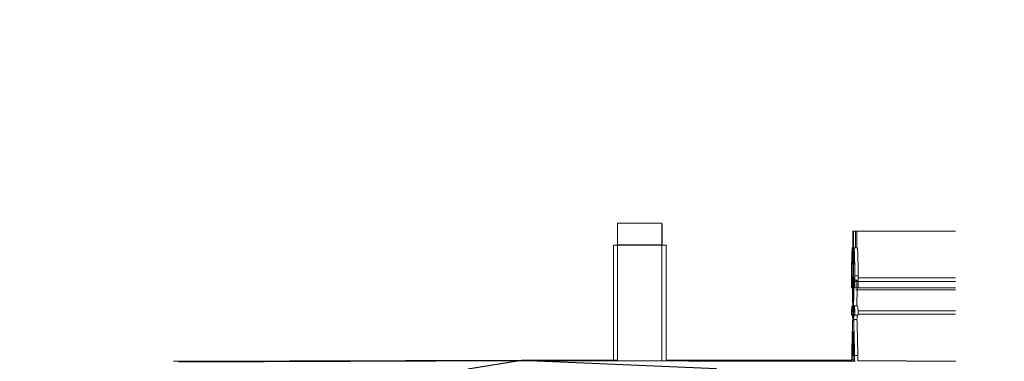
# Model space of a CAD drawing. Extents: x -805 to 3526, y -961 to 1039.
# Tile 152 of 256: x 320.71 to 326.7, y 36.87 to 38.95. Entities that reach past the tile are written whole.
import ezdxf

# ---------------------------------------------------------------- set-up
doc = ezdxf.new("R2010")
doc.units = 0
doc.linetypes.add('AUSGEZOGEN', pattern=[2, 1, 1])
doc.layers.get('0').update_dxf_attribs({"color": 251})
for name, color, linetype, lineweight in [('P-HP-Dorsten 2022 - Ansicht$0$VE22-087 - Bf_Dorsten-Hervest ModellRevit2021_rvt-1-Schnitt 8$0$A-FLOR', 192, 'Continuous', 9), ('P-HP-Dorsten 2022 - Ansicht$0$VE22-087 - Bf_Dorsten-Hervest ModellRevit2021_rvt-1-Schnitt 8$0$A-GENM', 13, 'Continuous', 9), ('TTK-B-Bestand', 252, 'Continuous', 35), ('TTK-P-Treppe unten', 12, 'Continuous', 25)]:
    doc.layers.add(name, color=color, linetype=linetype, lineweight=lineweight)
doc.layers.add('TTK-P-Bahnsteig', color=12, linetype='Continuous')
doc.layers.add('TTK-P-TEXT', color=12, linetype='AUSGEZOGEN')
doc.styles.add('AKG DIN 6776', font='AKG_DIN67.TTF')
doc.dimstyles.new('TTK$6', dxfattribs={"dimtxt": 2.5, "dimasz": 2.5, "dimexe": 3.5, "dimexo": 0.1, "dimgap": 1, "dimtad": 1, "dimzin": 0, "dimtxsty": 'AKG DIN 6776', "dimblk": 'OBLIQUE', "dimcen": -0.09, "dimdle": 3, "dimse1": 1, "dimse2": 1, "dimclrd": 256, "dimclre": 256, "dimclrt": 256, "dimadec": 3, "dimazin": 0, "dimtfac": 1, "dimtofl": 0, "dimtmove": 0, "dimatfit": 3, "dimldrblk": 'OBLIQUE', "dimfxl": 7, "dimfxlon": 1, "dimtolj": 1, "dimtzin": 0, "dimlwd": -1, "dimlwe": -1, "dimarcsym": 0})

# ---------------------------------------------------------------- blocks, each defined once
blk = doc.blocks.new('*D549')
at = {"layer": 'DEFPOINTS', "color": 0}
for p in [(1594.653, 36.7397), (1594.3062, 36.5752), (8.2233, 0)]:
    blk.add_point(p, dxfattribs=at)
at = {"layer": 'TTK-B-Bestand', "insert": (1594.1093, 36.9835), "char_height": 0.25, "attachment_point": 5, "style": 'AKG DIN 6776'}
blk.add_mtext('\\A1;36,588', dxfattribs=at)
blk = doc.blocks.new('_OBLIQUE')
at = {"color": 0, "linetype": 'ByBlock'}
blk.add_line((-0.5, -0.5), (0.5, 0.5), dxfattribs=at)
blk = doc.blocks.new('*D548')
at = {"layer": 'DEFPOINTS', "color": 0}
for p in [(1585.5366, 36.7706), (1585.0459, 36.614), (-0.8681, 0.0309)]:
    blk.add_point(p, dxfattribs=at)
at = {"layer": 'TTK-B-Bestand', "insert": (1585.0178, 37.0144), "char_height": 0.25, "attachment_point": 5, "style": 'AKG DIN 6776'}
blk.add_mtext('\\A1;36,621', dxfattribs=at)
blk = doc.blocks.new('*D546')
at = {"layer": 'DEFPOINTS', "color": 0}
for p in [(1248.9571, 37.4519), (1249.0816, 37.3335), (0, 0)]:
    blk.add_point(p, dxfattribs=at)
at = {"layer": 'TTK-P-Treppe unten', "insert": (1249.4133, 37.6958), "char_height": 0.25, "attachment_point": 5, "style": 'AKG DIN 6776'}
blk.add_mtext('\\A1;37,33', dxfattribs=at)
blk = doc.blocks.new('*D545')
at = {"layer": 'DEFPOINTS', "color": 0}
for p in [(1259.6018, 37.4765), (1259.6991, 37.3874), (0.198, 0.0396)]:
    blk.add_point(p, dxfattribs=at)
at = {"layer": 'TTK-P-Treppe unten', "insert": (1259.1455, 37.7204), "char_height": 0.25, "attachment_point": 5, "style": 'AKG DIN 6776'}
blk.add_mtext('\\A1;37,35', dxfattribs=at)
blk = doc.blocks.new('*D543')
at = {"layer": 'DEFPOINTS', "color": 0}
for p in [(859.6449, 36.5698), (860.128, 36.5698), (-0.7156, 0.0247)]:
    blk.add_point(p, dxfattribs=at)
at = {"layer": 'TTK-P-TEXT', "insert": (860.5843, 36.8136), "char_height": 0.25, "attachment_point": 5, "style": 'AKG DIN 6776'}
blk.add_mtext('\\A1;36,55', dxfattribs=at)
blk = doc.blocks.new('*D541')
at = {"layer": 'DEFPOINTS', "color": 0}
for p in [(868.7985, 36.6417), (869.2816, 36.6417), (8.438, 0.0966)]:
    blk.add_point(p, dxfattribs=at)
at = {"layer": 'TTK-B-Bestand', "insert": (869.7378, 36.8855), "char_height": 0.25, "attachment_point": 5, "style": 'AKG DIN 6776'}
blk.add_mtext('\\A1;36,55', dxfattribs=at)
blk = doc.blocks.new('*D540')
at = {"layer": 'DEFPOINTS', "color": 0}
for p in [(1239.4124, 37.4656), (1239.2481, 37.3256), (-4.9372, 1.7943)]:
    blk.add_point(p, dxfattribs=at)
at = {"layer": 'TTK-P-Treppe unten', "insert": (1238.8681, 37.7095), "char_height": 0.25, "attachment_point": 5, "style": 'AKG DIN 6776', "bg_fill": 3, "box_fill_scale": 1.1, "bg_fill_color": 256, "bg_fill_true_color": 13158600, "bg_fill_transparency": 0}
blk.add_mtext('\\A1;37,329', dxfattribs=at)

msp = doc.modelspace()

# ---------------------------------------------------------------- linework, layer by layer
at = {"layer": 'P-HP-Dorsten 2022 - Ansicht$0$VE22-087 - Bf_Dorsten-Hervest ModellRevit2021_rvt-1-Schnitt 8$0$A-FLOR', "color": 251, "lineweight": 25}
for p, q in [((323.7643, 36.8741), (321.6468, 36.8673)), ((321.679, 36.8657), (323.7643, 36.8741)), ((323.7643, 36.8741), (323.4379, 36.8202)), ((323.7643, 36.8741), (325.7947, 36.8683)), ((324.3467, 36.874), (323.7643, 36.8741)), ((324.9519, 36.8225), (323.7643, 36.8741)), ((325.775, 36.8739), (324.6447, 36.874)), ((325.8118, 36.8738), (326.4067, 36.8693))]:
    msp.add_line(p, q, dxfattribs=at)
at = {"layer": 'P-HP-Dorsten 2022 - Ansicht$0$VE22-087 - Bf_Dorsten-Hervest ModellRevit2021_rvt-1-Schnitt 8$0$A-GENM', "color": 251}
for p, q in [((324.3497, 37.7093), (324.6197, 37.7093)), ((325.7819, 37.6613), (325.7849, 37.6613)), ((325.7823, 37.6357), (325.7845, 37.6357)), ((325.8049, 37.6613), (325.7849, 37.6613)), ((326.4067, 37.6613), (325.7968, 37.6613)), ((324.3484, 37.5742), (324.3484, 37.5766)), ((324.6184, 37.5766), (324.3484, 37.5766)), ((324.6184, 37.5766), (324.6184, 37.5742)), ((324.621, 37.5753), (324.621, 37.576)), ((324.3245, 37.5753), (324.3245, 36.8742)), ((324.3247, 37.5753), (324.3247, 36.8743)), ((324.3247, 37.5753), (324.3247, 37.5753)), ((324.3247, 37.5753), (324.3484, 37.5753)), ((324.3247, 36.874), (324.3247, 37.5753)), ((324.6184, 37.5742), (324.3484, 37.5742)), ((324.3484, 36.8739), (324.3484, 37.5742)), ((324.6184, 37.5753), (324.6186, 37.5753)), ((324.6184, 37.5742), (324.6184, 36.8732)), ((324.6186, 37.5753), (324.6447, 37.5753)), ((324.6186, 36.8732), (324.6186, 37.5753)), ((324.6447, 37.5753), (324.6449, 37.5753)), ((324.6447, 36.8738), (324.6447, 37.5753)), ((324.6448, 36.8733), (324.6448, 37.5753)), ((324.6449, 36.8734), (324.6449, 37.5753)), ((325.7815, 37.5598), (325.7783, 37.5598)), ((325.7814, 37.5028), (325.7814, 37.5177)), ((325.7854, 37.5177), (325.7854, 37.5097)), ((325.8085, 37.5598), (325.7885, 37.5598)), ((325.7813, 37.5011), (325.7812, 37.5011)), ((325.7813, 37.4856), (325.7813, 37.5011)), ((325.7856, 37.5011), (325.7855, 37.5011)), ((325.7855, 37.5011), (325.7855, 37.4857)), ((325.7855, 37.4856), (325.7918, 37.4856)), ((325.7918, 37.4856), (325.7855, 37.4856)), ((325.7856, 37.5011), (325.7914, 37.5011)), ((325.7729, 37.3877), (325.7729, 37.3627)), ((325.7729, 37.3627), (325.7731, 37.3653)), ((325.7731, 37.3653), (325.7731, 37.3803)), ((325.7812, 37.3803), (325.7731, 37.3803)), ((325.7732, 37.3718), (325.7732, 37.3618)), ((325.7732, 37.3618), (325.7735, 37.3651)), ((325.7751, 37.3746), (325.7733, 37.3746)), ((325.7751, 37.3473), (325.7764, 37.3473)), ((325.7812, 37.3765), (325.7757, 37.3765)), ((325.7938, 37.3765), (325.7911, 37.3765)), ((325.7933, 37.3651), (325.7936, 37.3618)), ((325.7936, 37.3618), (325.7936, 37.3718)), ((325.8136, 37.3618), (325.7936, 37.3618)), ((325.7937, 37.3803), (325.7937, 37.3653)), ((325.7937, 37.3653), (325.7939, 37.3627)), ((325.7939, 37.3627), (325.7939, 37.3877)), ((325.8139, 37.3877), (325.7939, 37.3877)), ((325.8139, 37.3627), (325.7939, 37.3627)), ((325.8142, 37.354), (325.7942, 37.354)), ((326.4067, 37.354), (325.8061, 37.354)), ((325.8136, 37.3627), (325.8136, 37.3618)), ((325.8139, 37.3877), (325.8139, 37.3627)), ((326.4067, 37.3765), (325.8139, 37.3765)), ((325.7732, 37.316), (325.7788, 37.316)), ((325.786, 37.3214), (325.7808, 37.3214)), ((325.7924, 37.3291), (325.7884, 37.3291)), ((325.7936, 37.316), (325.8136, 37.316)), ((325.7989, 37.303), (326.4067, 37.303)), ((325.8054, 37.316), (326.4067, 37.316)), ((325.8076, 37.303), (326.4067, 37.303)), ((325.7807, 37.206), (325.7769, 37.206)), ((325.7856, 37.1571), (325.7855, 37.1379)), ((325.8099, 37.206), (325.7899, 37.206)), ((326.4067, 37.1753), (325.8132, 37.1753)), ((325.7774, 37.1494), (325.7738, 37.1494)), ((325.7855, 37.1379), (325.7863, 37.1222)), ((325.8063, 37.1222), (325.7863, 37.1222)), ((325.7931, 37.1494), (325.8131, 37.1494)), ((325.8132, 37.1553), (326.4067, 37.1553)), ((325.7819, 37.0451), (325.7825, 36.87)), ((325.7843, 36.8697), (325.7849, 37.0451)), ((325.775, 36.9035), (325.775, 36.8714)), ((325.7758, 36.8712), (325.7758, 36.8803)), ((325.7758, 36.8803), (325.7825, 36.8803)), ((325.791, 36.8803), (325.791, 36.8683)), ((325.7918, 36.8683), (325.7918, 36.9035)), ((325.8118, 36.9035), (325.7918, 36.9035)), ((325.8118, 36.9035), (325.8118, 36.8682))]:
    msp.add_line(p, q, dxfattribs=at)
for centre, major_axis, ratio, start_param, end_param in [((324.6197, 37.4291), (0, 0.2762), 0.005403, 5.270179, 6.688388), ((324.3497, 37.4291), (0, 0.2762), 0.005403, 0.585173, 0.607804), ((325.7947, 37.4428), (0, 0.7657), 0.017452, 1.28134, 1.483084), ((325.7907, 37.4609), (0, 0.511), 0.017452, 1.221616, 1.67563), ((325.7815, 37.6166), (0, 0.0486), 0.017452, 5.115478, 5.880096), ((325.7853, 37.6166), (0, 0.0486), 0.017452, 0.403089, 1.167707), ((325.7761, 37.4609), (0, 0.511), 0.017452, 4.607555, 5.061569), ((325.7721, 37.4428), (0, 0.7657), 0.017452, 4.667279, 5.001845), ((325.784, 37.4428), (0, 0.7657), 0.017452, 4.865847, 5.001845), ((325.7921, 37.4428), (0, 0.7657), 0.017452, 4.865847, 5.001845), ((324.3497, 37.4291), (0, 0.2762), 0.005403, 0.797964, 0.810405), ((325.7784, 37.1791), (0, 0.3654), 0.017452, 5.800972, 7.270739), ((325.7884, 37.1791), (0, 0.3654), 0.017452, 5.295631, 6.765398), ((325.7783, 37.1995), (0, 0.3603), 0.017452, 0.025902, 1.021296), ((325.7783, 37.1708), (0, 0.389), 0.017452, 5.813381, 6.309087), ((325.7885, 37.1708), (0, 0.389), 0.017452, 6.257284, 6.752989), ((325.7885, 37.1995), (0, 0.3603), 0.017452, 5.26189, 6.257284), ((325.8085, 37.1708), (0, 0.389), 0.017452, 6.257284, 6.283185), ((325.8085, 37.1995), (0, 0.3603), 0.017452, 5.26189, 6.257284), ((325.7813, 37.4955), (0, 0.00996), 0.017452, 0.972901, 3.141593), ((325.7947, 37.4428), (0, 0.7657), 0.017452, 1.492267, 1.615906), ((325.7855, 37.4955), (0, 0.00996), 0.017452, 3.067296, 5.310285), ((325.7801, 37.4051), (0, 0.0697), 0.017452, 2.81723, 4.757499), ((325.7804, 37.399), (0, 0.08), 0.017452, 3.385825, 4.817223), ((325.7864, 37.399), (0, 0.08), 0.017452, 1.465962, 2.897361), ((325.7867, 37.4051), (0, 0.0697), 0.017452, 1.525686, 3.465955), ((325.7757, 36.658), (0, 0.7185), 0.017452, 5.958822, 6.533959), ((325.7732, 37.3523), (0, 0.0363), 0.017452, 1.525097, 3.141593), ((325.7733, 37.3635), (0, 0.0111), 0.017452, 0.24692, 0.723709), ((325.7732, 37.5092), (0, 0.1932), 0.017452, 3.141593, 3.71883), ((325.7733, 37.3635), (0, 0.0111), 0.017452, 4.861345, 6.291711), ((325.7758, 36.794), (0, 0.5549), 0.017452, 6.015558, 6.358106), ((325.7911, 36.658), (0, 0.7185), 0.017452, 6.032412, 6.607548), ((325.791, 36.794), (0, 0.5549), 0.017452, 6.208264, 6.550812), ((325.7936, 37.5092), (0, 0.1932), 0.017452, 2.564355, 3.141593), ((325.7935, 37.3635), (0, 0.0111), 0.017452, 0.229869, 1.42184), ((325.7935, 37.3635), (0, 0.0111), 0.017452, 5.559477, 6.283185), ((325.7936, 37.3523), (0, 0.0363), 0.017452, 3.141593, 4.758088), ((325.803, 36.658), (0, 0.7185), 0.017452, 6.032412, 6.089158), ((325.8054, 37.3523), (0, 0.0363), 0.017452, 3.141593, 4.758088), ((325.8111, 36.658), (0, 0.7185), 0.017452, 6.032412, 6.089158), ((325.8136, 37.3523), (0, 0.0363), 0.017452, 3.141593, 4.758088), ((325.7762, 37.0527), (0, 0.303), 0.017452, 5.067005, 5.861013), ((325.7849, 37.3938), (0, 0.2481), 0.017452, 1.866846, 2.740823), ((325.7819, 37.3938), (0, 0.2481), 0.017452, 3.542363, 4.416339), ((325.7906, 37.0527), (0, 0.303), 0.017452, 0.422173, 1.28825), ((325.7989, 37.4375), (0, 0.1345), 0.017452, 3.538944, 3.577878), ((325.8106, 37.0527), (0, 0.303), 0.017452, 0.527928, 1.03874), ((325.7769, 36.5749), (0, 0.6311), 0.017452, 5.887094, 6.574556), ((325.7899, 36.5749), (0, 0.6311), 0.017452, 5.991814, 6.679276), ((325.7738, 37.1644), (0, 0.0157), 0.017452, 0.291371, 2.850222), ((325.7739, 37.1653), (0, 0.01), 0.017452, 0.261799, 1.570796), ((325.7739, 37.1653), (0, 0.01), 0.017452, 1.570796, 2.879793), ((325.7756, 35.8985), (0, 1.2555), 0.017452, 6.057421, 6.369323), ((325.7739, 37.1653), (0, 0.01), 0.017452, 4.712389, 6.283185), ((325.7739, 37.1653), (0, 0.01), 0.017452, 3.141593, 4.712389), ((325.7858, 36.3388), (0, 0.8399), 0.017452, 0.166329, 0.833421), ((325.7799, 37.1255), (0, 0.0796), 0.017452, 4.869013, 5.120857), ((325.7862, 36.2471), (0, 0.9343), 0.017452, 0.185789, 0.30875), ((325.781, 36.3388), (0, 0.8399), 0.017452, 5.449764, 6.116856), ((325.7806, 36.2471), (0, 0.9343), 0.017452, 6.020088, 6.097397), ((325.7912, 35.8985), (0, 1.2555), 0.017452, 6.197047, 6.50895), ((325.7929, 37.1653), (0, 0.01), 0.017452, 0.261799, 1.570796), ((325.7929, 37.1653), (0, 0.01), 0.017452, 1.832596, 2.879793), ((325.7929, 37.1653), (0, 0.01), 0.017452, 4.712389, 6.283185), ((325.7929, 37.1653), (0, 0.01), 0.017452, 3.141593, 4.712389), ((325.793, 37.1644), (0, 0.0157), 0.017452, 3.432964, 5.991814), ((325.8099, 36.5749), (0, 0.6311), 0.017452, 5.991814, 6.283185), ((325.813, 37.1644), (0, 0.0157), 0.017452, 3.432964, 5.991814), ((325.768, 39.0771), (0, 2.0837), 0.017452, 3.49499, 3.516203), ((325.7762, 37.0527), (0, 0.303), 0.017452, 4.994935, 5.012206), ((325.7823, 37.1154), (0, 0.00201), 0.017452, 4.712389, 7.853982), ((325.7823, 37.1154), (0, 0.00201), 0.017452, 4.18879, 4.712389), ((325.7823, 37.1154), (0, 0.00201), 0.017452, 1.570796, 3.926991), ((325.7828, 37.1363), (0, 0.00197), 0.017452, 4.712389, 7.853982), ((325.7828, 37.1363), (0, 0.00197), 0.017452, 1.570796, 4.712389), ((325.784, 37.1363), (0, 0.00197), 0.017452, 5.235988, 7.853982), ((325.784, 37.1363), (0, 0.00197), 0.017452, 1.570796, 4.712389), ((325.784, 37.1363), (0, 0.00197), 0.017452, 4.712389, 4.974188), ((325.7845, 37.1154), (0, 0.00201), 0.017452, 4.712389, 7.853982), ((325.7845, 37.1154), (0, 0.00201), 0.017452, 1.570796, 4.18879), ((325.7845, 37.1154), (0, 0.00201), 0.017452, 4.45059, 4.712389), ((325.7806, 36.2471), (0, 0.9343), 0.017452, 5.974435, 5.997178), ((325.801, 36.3388), (0, 0.8399), 0.017452, 5.449764, 5.91566), ((325.8112, 35.8985), (0, 1.2555), 0.017452, 0.081527, 0.225764), ((325.783, 36.457), (0, 0.5911), 0.017452, 0.100164, 0.772501), ((325.7825, 37.0514), (0, 0.00199), 0.017452, 5.497787, 7.853982), ((325.7825, 37.0514), (0, 0.00199), 0.017452, 4.712389, 5.235988), ((325.7825, 37.0514), (0, 0.00199), 0.017452, 1.570796, 4.712389), ((325.7843, 37.0514), (0, 0.00199), 0.017452, 5.759587, 7.853982), ((325.7843, 37.0514), (0, 0.00199), 0.017452, 4.712389, 5.497787), ((325.7843, 37.0514), (0, 0.00199), 0.017452, 1.570796, 4.712389), ((325.7838, 36.457), (0, 0.5911), 0.017452, 5.510684, 6.183022)]:
    msp.add_ellipse(centre, major_axis=major_axis, ratio=ratio, start_param=start_param, end_param=end_param, dxfattribs=at)
for points in [[(324.3484, 37.5766), (324.3485, 37.5927), (324.3486, 37.6231), (324.3488, 37.6605), (324.3491, 37.6883), (324.3494, 37.7055), (324.3496, 37.7093), (324.3497, 37.7093)], [(324.6206, 37.6561), (324.6206, 37.6569), (324.6206, 37.6576), (324.6206, 37.6584)], [(324.6208, 37.6196), (324.6208, 37.6201), (324.6208, 37.6207), (324.6208, 37.6212)]]:
    msp.add_open_spline(points, degree=3, dxfattribs=at)
msp.add_open_spline([(324.6203, 37.6835), (324.6203, 37.6844), (324.6202, 37.6931), (324.62, 37.7053), (324.6197, 37.7112), (324.6194, 37.7055), (324.6191, 37.6883), (324.6188, 37.6605), (324.6186, 37.6231), (324.6185, 37.5927), (324.6184, 37.5766)], degree=3, knots=[-0.7116217, -0.7116217, -0.7116217, -0.7116217, -0.7, -0.6, -0.5, -0.4, -0.3, -0.2, -0.1, 0, 0, 0, 0], dxfattribs=at)

# ---------------------------------------------------------------- dimensions: what is measured, and where the dimension line sits
at = {"layer": 'TTK-B-Bestand', "color": 251}
for feature_location, offset, origin, text, picture, middle in [((1585.0459, 36.614), (0.4461, 0.1576), (-0.8681, 0.0309), '36,621', '*D548', (1585.0178, 37.0144)), ((1594.3062, 36.5752), (0.2947, 0.1656), (8.2233, 0), '36,588', '*D549', (1594.1093, 36.9835))]:
    dim = msp.add_ordinate_dim(feature_location=feature_location, offset=offset, dtype=0, origin=origin, text=text, dimstyle='TTK$6', override={"dimscale": 0, "dimdec": 3, "dimtmove": 1, "dimfxlon": 0}, dxfattribs=at)
    dim.commit()
    dim.dimension.update_dxf_attribs({"geometry": picture, "text_midpoint": middle})
dim = msp.add_ordinate_dim(feature_location=(868.7985, 36.6417), offset=(0.4831, 0), dtype=0, origin=(8.438, 0.0966), dimstyle='TTK$6', override={"dimscale": 0, "dimfxlon": 0}, dxfattribs=at)
dim.commit()
dim.dimension.update_dxf_attribs({"geometry": '*D541', "text_midpoint": (869.7378, 36.8855)})
at = {"layer": 'TTK-P-TEXT', "color": 251}
dim = msp.add_ordinate_dim(feature_location=(859.6449, 36.5698), offset=(0.4831, 0), dtype=0, origin=(-0.7156, 0.0247), dimstyle='TTK$6', override={"dimscale": 0, "dimfxlon": 0}, dxfattribs=at)
dim.commit()
dim.dimension.update_dxf_attribs({"geometry": '*D543', "text_midpoint": (860.5843, 36.8136)})
at = {"layer": 'TTK-P-Treppe unten', "color": 251}
for feature_location, offset, origin, picture, middle in [((1259.6991, 37.3874), (-0.0973, 0.0891), (0.198, 0.0396), '*D545', (1259.1455, 37.7204)), ((1249.0816, 37.3335), (-0.1245, 0.1184), (0, 0), '*D546', (1249.4133, 37.6958))]:
    dim = msp.add_ordinate_dim(feature_location=feature_location, offset=offset, dtype=0, origin=origin, dimstyle='TTK$6', override={"dimscale": 0}, dxfattribs=at)
    dim.commit()
    dim.dimension.update_dxf_attribs({"geometry": picture, "text_midpoint": middle})

# ---------------------------------------------------------------- next in the draw order: dimensions: what is measured, and where the dimension line sits
dim = msp.add_ordinate_dim(feature_location=(1239.2481, 37.3256), offset=(0.1119, 0.1412), dtype=0, origin=(-4.9372, 1.7943), text='37,329', dimstyle='TTK$6', override={"dimscale": 0, "dimtfill": 1}, dxfattribs=at)
dim.commit()
dim.dimension.update_dxf_attribs({"geometry": '*D540', "text_midpoint": (1238.8681, 37.7095)})

# ---------------------------------------------------------------- next in the draw order: linework, layer by layer
at = {"layer": 'TTK-P-Bahnsteig', "color": 251}
msp.add_circle((473.7851, 39.1322), 1000, dxfattribs=at)

doc.saveas('drawing.dxf')
